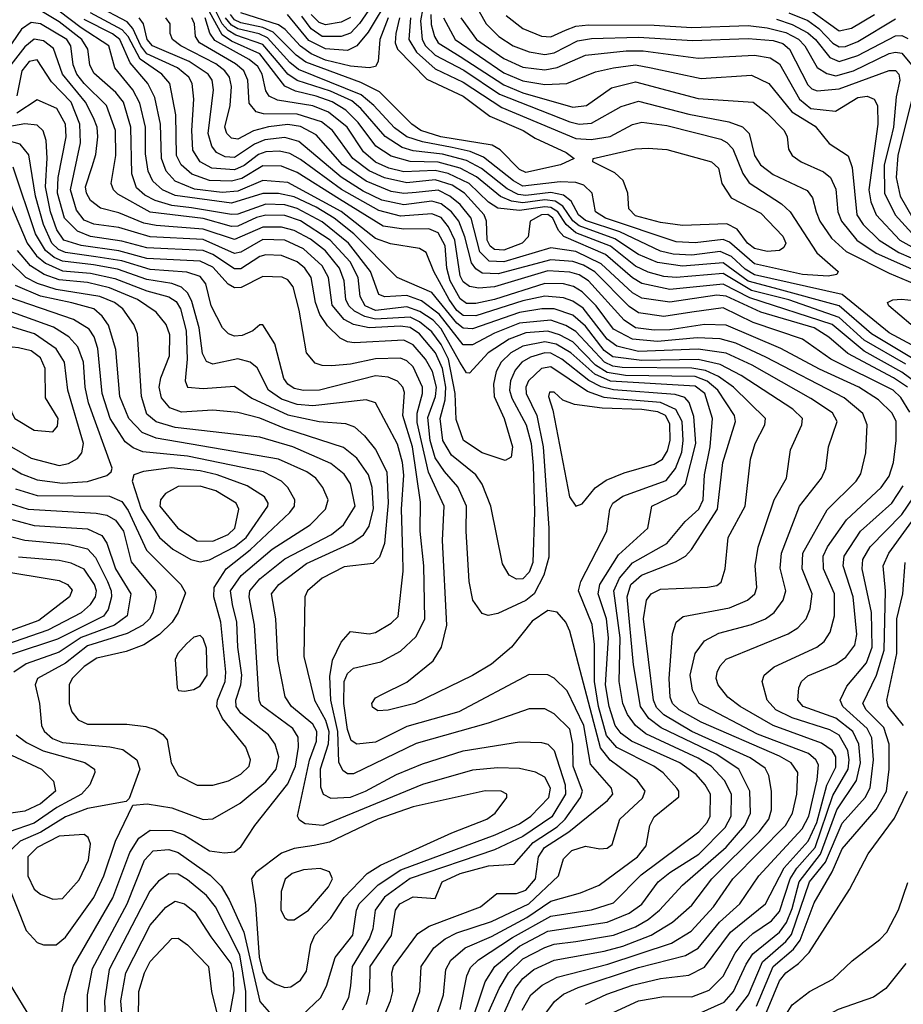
# Model space of a CAD drawing. Extents: x 997026 to 1115308, y 536381 to 619039.
# Tile 114 of 256: x 1016629 to 1019450, y 565644 to 568789. Entities that reach past the tile are written whole.
import ezdxf

# ---------------------------------------------------------------- set-up
doc = ezdxf.new("R2010")
doc.units = 0

msp = doc.modelspace()

# ---------------------------------------------------------------- linework, layer by layer
at = {"layer": '0CON20XD'}
for points in [[(1018507.1, 565772.9), (1018710, 565840), (1018772.5, 565877.5), (1018843.8, 565955), (1018905.9, 566045), (1019074.2, 566215), (1019095.8, 566255), (1019110.4, 566315), (1019112.9, 566385), (1019091.6, 566415), (1019055, 566436.2), (1018805, 566545.6), (1018734.9, 566584.9), (1018713, 566605), (1018706.2, 566625), (1018702, 566685), (1018713, 566827), (1018725, 566864.4), (1018747.7, 566882.3), (1018895, 566910.2), (1018953.1, 566935), (1018975.8, 566955), (1018982.7, 566975), (1018977.2, 567045), (1018986.2, 567103.8), (1019038, 567255), (1019076.9, 567325), (1019090.3, 567415), (1019125.9, 567495), (1019128.1, 567515), (1019097.6, 567545), (1018932.5, 567652.5), (1018865, 567687.3), (1018795, 567703.3), (1018615, 567699.9), (1018522.4, 567712.4), (1018495, 567732.3), (1018435, 567809.9), (1018395, 567844.7), (1018335.2, 567865.2), (1018295.7, 567865.7), (1018225, 567853.1), (1018075, 567801.5), (1018045, 567803.3), (1018025, 567819.9), (1017945, 567917.4), (1017833.7, 567965), (1017695.4, 568105), (1017632.5, 568155), (1017575, 568190.2), (1017505, 568223.2), (1017455, 568234), (1017405, 568234), (1017305, 568202.6), (1017125, 568226.7), (1017084.4, 568245), (1017053.4, 568273.4), (1017039, 568305), (1017030.1, 568359.9), (1017030.8, 568445), (1017012.6, 568522.6), (1016989.9, 568565), (1016932.6, 568635), (1016913.3, 568705), (1016825, 568763.1), (1016685, 568870.4)], [(1017810.9, 568865), (1017741.1, 568748.9), (1017705, 568705.2), (1017675, 568690.1), (1017605, 568695.1), (1017552.4, 568722.4), (1017484.1, 568805)], [(1017788, 568885), (1017714, 568776), (1017685, 568745.1), (1017655, 568734.7), (1017595, 568735.1), (1017559.7, 568759.7), (1017529.9, 568799.9)], [(1018158.5, 565578.5), (1018210.5, 565695), (1018235, 565726.7), (1018270, 565755), (1018335.3, 565784.7), (1018495, 565813.6), (1018555, 565830.4), (1018645.3, 565865), (1018713.4, 565906.6), (1018775, 565960.4), (1018838.3, 566045), (1018989.7, 566195), (1019020.8, 566235), (1019028.8, 566265), (1019029.1, 566325), (1019020.9, 566375), (1019008.5, 566398.5), (1018960.9, 566430.9), (1018775.2, 566515), (1018685, 566569), (1018662, 566592), (1018652.7, 566615), (1018620.2, 566875), (1018630, 566935), (1018644.5, 566955), (1018675, 566970.4), (1018825, 566976.1), (1018855, 566981.8), (1018868.1, 566991.9), (1018881.3, 567035), (1018890.5, 567135), (1018944.8, 567235), (1018962.7, 567385), (1018976.9, 567435), (1019007.8, 567495), (1019010.3, 567515), (1018907.4, 567615), (1018859.6, 567649.6), (1018818.6, 567668.6), (1018775, 567676.1), (1018552.3, 567677.7), (1018522.2, 567682.2), (1018495.6, 567695), (1018405, 567792.8), (1018372.4, 567812.4), (1018325, 567828.9), (1018225, 567819.1), (1018145, 567787.9), (1018075, 567750.3), (1018045, 567750.6), (1017968.2, 567848.2), (1017911.2, 567891.2), (1017865, 567908.3), (1017795, 567903.7), (1017775, 567910.8), (1017748.5, 567985), (1017678.8, 568075), (1017595, 568142.7), (1017515, 568186.1), (1017475, 568197.5), (1017415, 568199.6), (1017325, 568168.1), (1017305, 568166.6), (1017177.5, 568187.5), (1017115, 568195.4), (1017061.6, 568211.6), (1017027.8, 568227.8), (1017001.8, 568251.8), (1016986.9, 568296.9), (1016983.9, 568445), (1016960, 568525), (1016936.1, 568556.1), (1016865, 568618.3), (1016852.7, 568645), (1016845.8, 568695), (1016827.1, 568725), (1016755, 568781.5), (1016675, 568830.2)], [(1018496.5, 565605), (1018605, 565655.2), (1018685, 565669.7), (1018775, 565668.5), (1018830.7, 565689.3), (1018875, 565734.2), (1018912.9, 565807.1), (1018938.4, 565841.6), (1018969.5, 565870.5), (1019029.4, 565910.6), (1019055, 565940.2), (1019089, 566045), (1019110.6, 566079.4), (1019168.8, 566145), (1019225, 566310.7), (1019273.8, 566395), (1019277.5, 566425), (1019272.9, 566455), (1019245, 566504.2), (1019215, 566521), (1019095, 566558.8), (1019042.9, 566585), (1019015.7, 566615), (1018999.1, 566675), (1019006, 566695), (1019037.7, 566722.3), (1019173.6, 566785), (1019197.5, 566802.5), (1019217, 566833), (1019230.7, 566885), (1019230.2, 566955), (1019195.2, 567035), (1019194.5, 567075), (1019208, 567105), (1019268.6, 567191.4), (1019379.1, 567295), (1019405, 567330.8), (1019418.6, 567375), (1019427.7, 567445), (1019426.8, 567505), (1019415, 567531.9), (1019371.2, 567575), (1019308.2, 567615), (1019182.2, 567672.2), (1019059.1, 567739.1), (1018885, 567812.6), (1018815, 567814.9), (1018705, 567798.3), (1018655, 567796.8), (1018595, 567804.7), (1018559.3, 567829.3), (1018445, 567954.6), (1018415, 567973.4), (1018385, 567982.6), (1018315, 567986.2), (1018145, 567935.5), (1018095, 567930.8), (1018065, 567936.7), (1018045, 567951.7), (1018035, 567970.3), (1018018.2, 568085), (1017997.4, 568127.4), (1017975, 568156.6), (1017945, 568168.9), (1017845, 568161.4), (1017775, 568179.3), (1017656.4, 568246.4), (1017525, 568342.6), (1017491.2, 568361.2), (1017458.3, 568368.3), (1017415, 568367.1), (1017391.5, 568358.5), (1017345, 568323.1), (1017315, 568308.9), (1017242.5, 568315), (1017205.1, 568335.1), (1017181.6, 568371.6), (1017177.9, 568435), (1017185.2, 568535), (1017179.3, 568585), (1017168.8, 568605), (1017132.9, 568635), (1017035, 568680), (1017015.4, 568705), (1016990.5, 568760.5), (1016971.4, 568781.4), (1016875, 568833.3)], [(1019595, 567686.2), (1019405, 567788.5), (1019255, 567911.5), (1018975, 567973.4), (1018945, 567991.6), (1018902, 568032), (1018865, 568048.4), (1018775, 568036.9), (1018715, 568039.9), (1018675, 568049.4), (1018545, 568110.9), (1018435, 568147.1), (1018413.4, 568165), (1018389.5, 568209.5), (1018365, 568228), (1018325, 568236.9), (1018245, 568227.3), (1018220.8, 568230.8), (1018185, 568248.4), (1018103.3, 568313.3), (1018055, 568338.7), (1017978.7, 568358.7), (1017885, 568369.8), (1017850.3, 568380.3), (1017795.4, 568415.4), (1017717.6, 568505), (1017689, 568529), (1017620.7, 568560.7), (1017514.7, 568594.7), (1017485, 568614.9), (1017460.1, 568645), (1017405, 568709.8), (1017319.3, 568739.3), (1017294.3, 568754.3), (1017275.7, 568775.7), (1017248.2, 568828.2)], [(1017915.5, 568825), (1017908, 568785), (1017913.6, 568725), (1017924.8, 568704.8), (1017955, 568675.1), (1018047, 568627), (1018161, 568551), (1018385, 568462.3), (1018415.1, 568454.9), (1018455, 568458.1), (1018549, 568511), (1018605, 568528.4), (1018765, 568487.3), (1018892.8, 568462.8), (1018936.7, 568446.7), (1018958.2, 568425), (1018974.8, 568355), (1018994.3, 568325), (1019035, 568294.1), (1019143.1, 568243.1), (1019159.7, 568219.7), (1019171.5, 568175), (1019183.4, 568145), (1019221.2, 568091.2), (1019268.1, 568048.1), (1019405, 567978.7), (1019485.6, 567945.6)], [(1018435.8, 565644.2), (1018503.3, 565676.7), (1018585, 565704.9), (1018675, 565727.1), (1018765, 565737), (1018815, 565762.6), (1018898.8, 565875), (1019010, 565965), (1019069.8, 566080.2), (1019146.7, 566165), (1019173.7, 566225), (1019206.3, 566343.7), (1019235, 566401.1), (1019234.7, 566434.7), (1019223.1, 566455), (1019188.6, 566478.6), (1019034.9, 566534.9), (1018929.3, 566595), (1018890, 566625), (1018858.8, 566665), (1018853, 566685), (1018855.7, 566705), (1018865, 566725.4), (1018885, 566746.5), (1019082.2, 566827.8), (1019113, 566847), (1019139.5, 566875), (1019152.3, 566907.7), (1019159, 566955), (1019127.2, 567035), (1019129.8, 567085), (1019206.6, 567223.5), (1019299.2, 567315), (1019315, 567337.8), (1019330.8, 567405), (1019334.8, 567495), (1019320.9, 567530.9), (1019261.4, 567581.4), (1019011.3, 567711.3), (1018915.2, 567755.2), (1018865, 567769.9), (1018792.4, 567772.4), (1018665, 567760.6), (1018585, 567768.1), (1018525, 567800.6), (1018469.8, 567875), (1018425, 567920), (1018396.6, 567936.6), (1018365.1, 567945.1), (1018305, 567946.5), (1018145, 567895.5), (1018085, 567882.1), (1018055, 567882.7), (1018035, 567896.7), (1018003.5, 567955), (1017993, 567995), (1017986.8, 568066.8), (1017965, 568108.4), (1017935, 568121), (1017855, 568119.2), (1017789.5, 568129.5), (1017649.7, 568215), (1017515, 568300.5), (1017465, 568321.1), (1017405, 568321.5), (1017338.1, 568281.9), (1017305, 568272.7), (1017235, 568274.7), (1017178.4, 568295), (1017144.7, 568324.7), (1017129.3, 568355), (1017127.3, 568485), (1017108.1, 568585), (1017082.4, 568615), (1017013, 568663), (1016974.9, 568734.9), (1016956, 568756), (1016855, 568810.9)], [(1018775, 567854.9), (1018685, 567841.3), (1018605, 567852), (1018575, 567873.1), (1018465, 567983.2), (1018429.4, 568005), (1018395, 568016.8), (1018325, 568022.2), (1018156.7, 567976.7), (1018105, 567979.6), (1018085, 567992.6), (1018071.7, 568011.7), (1018050.6, 568095), (1018030.7, 568145), (1018007.6, 568175), (1017975, 568200.7), (1017945, 568208.8), (1017855, 568197.6), (1017785, 568212.7), (1017725, 568241.5), (1017655, 568285.9), (1017520.1, 568400.1), (1017475, 568412.2), (1017411.5, 568405), (1017378.4, 568391.6), (1017315, 568348.3), (1017285, 568351.2), (1017257.3, 568365), (1017242.7, 568385), (1017230.8, 568425), (1017247.5, 568565), (1017243, 568595), (1017230.2, 568615), (1017170, 568655), (1017053, 568705), (1017036, 568725), (1017024.6, 568775), (1017010.7, 568795)], [(1019463.2, 567615), (1019418.6, 567645), (1019272.7, 567722.7), (1019212.4, 567775), (1019165, 567804.7), (1018995, 567854.7), (1018885, 567906.1), (1018855, 567908.9), (1018705, 567887), (1018615, 567899.2), (1018585, 567916.6), (1018485, 568009.3), (1018405, 568048), (1018325, 568060.2), (1018175, 568015.1), (1018127.4, 568017.4), (1018097.8, 568047.8), (1018070, 568155), (1018035, 568198.7), (1018002.3, 568225), (1017965, 568244.2), (1017895, 568236.5), (1017855, 568233.8), (1017815, 568240.2), (1017735, 568273.4), (1017659.6, 568325), (1017575, 568421.3), (1017525, 568447.5), (1017485, 568453.9), (1017423.2, 568446.8), (1017375.8, 568434.2), (1017325, 568407.4), (1017305, 568409.8), (1017290, 568425), (1017283.9, 568445), (1017301, 568515), (1017305.4, 568575), (1017299, 568605), (1017283.9, 568625), (1017255, 568647.2), (1017143.6, 568705), (1017117, 568725), (1017109.3, 568745), (1017109.3, 568775), (1017095.7, 568795)], [(1019515, 567612.4), (1019445, 567663.4), (1019325, 567730.6), (1019223.3, 567815), (1018960.1, 567900.1), (1018875, 567943.9), (1018705, 567927.5), (1018615, 567945.8), (1018585, 567964.7), (1018498.8, 568038.8), (1018366.4, 568096.4), (1018349.2, 568115), (1018330.6, 568155), (1018315, 568166), (1018294.7, 568165), (1018258.4, 568145), (1018252.6, 568095), (1018232.8, 568075), (1018175, 568052.3), (1018145, 568054.6), (1018131.3, 568065), (1018120.9, 568085), (1018119.1, 568145), (1018111.4, 568165), (1018049.5, 568235), (1018009.7, 568259.7), (1017955, 568277.5), (1017865, 568267.8), (1017793.1, 568283.1), (1017745, 568305.7), (1017692.3, 568345), (1017627.4, 568435), (1017592.3, 568462.3), (1017515, 568486.7), (1017407.6, 568487.6), (1017383.9, 568493.9), (1017361.6, 568521.6), (1017357.5, 568595), (1017344.6, 568625), (1017318.1, 568648.1), (1017202.8, 568715), (1017189.7, 568735), (1017187.4, 568775), (1017178.4, 568795)], [(1018373.5, 568135), (1018347.2, 568175), (1018325, 568189.2), (1018305, 568191.4), (1018225, 568179.3), (1018155, 568187.2), (1018126.1, 568206.1), (1018064.1, 568265), (1017997, 568297), (1017955, 568306.8), (1017855, 568303.3), (1017807.5, 568315), (1017765, 568334.1), (1017726.9, 568366.9), (1017674.3, 568445), (1017615, 568493.1), (1017565, 568513.2), (1017452.1, 568532.1), (1017425, 568544.2), (1017415, 568561.9), (1017403.2, 568615), (1017389.1, 568639.1), (1017361.5, 568661.5), (1017252.2, 568722.2), (1017236, 568746), (1017220.7, 568795)], [(1019571.6, 567651.6), (1019348.6, 567785), (1019245, 567874.4), (1019038.7, 567931.3), (1018955, 567954), (1018875, 568012.7), (1018745, 568001.5), (1018665, 568013.1), (1018605, 568038.9), (1018529.2, 568089.2), (1018415, 568130.4), (1018395, 568146.2), (1018362.8, 568192.8), (1018338.6, 568208.6), (1018305, 568213.1), (1018235, 568203.9), (1018199.2, 568209.2), (1018163.7, 568223.7), (1018086.8, 568286.8), (1018034.7, 568314.7), (1017965, 568333.8), (1017875, 568335.8), (1017815, 568352.3), (1017766.1, 568385), (1017709.8, 568459.8), (1017669.8, 568499.8), (1017626.4, 568526.4), (1017575, 568544.6), (1017509.9, 568559.9), (1017475, 568576.2), (1017395, 568679.9), (1017305, 568720.4), (1017275, 568740.8), (1017235, 568814)], [(1017876.7, 568795), (1017871.8, 568725), (1017895.4, 568685), (1017955, 568631.8), (1018045, 568588.8), (1018168.3, 568508.3), (1018405, 568409.2), (1018453.6, 568406.4), (1018514.2, 568415.8), (1018585.9, 568454.1), (1018615, 568461.2), (1018695, 568450.3), (1018867, 568407), (1018886.7, 568396.7), (1018905.8, 568375.8), (1018937.7, 568297.7), (1018958.1, 568268.1), (1019061, 568201), (1019088.7, 568175), (1019174, 568044), (1019241.9, 567985), (1019237.5, 567975), (1019210.2, 567969.8), (1019128.6, 567975), (1018975, 568009.1), (1018895, 568077.7), (1018875, 568087), (1018785, 568075.8), (1018725, 568079.5), (1018499.5, 568155), (1018466.8, 568175), (1018456.3, 568235), (1018430.5, 568260.5), (1018405, 568268.5), (1018355, 568270.9), (1018235, 568257.5), (1018205, 568274), (1018110, 568350), (1018067.5, 568367.5), (1018009.6, 568380.4), (1017915, 568398.1), (1017864.9, 568414.9), (1017825, 568442.9), (1017760, 568515), (1017718.7, 568548.7), (1017519.2, 568629.2), (1017491.6, 568651.6), (1017420.3, 568730.3), (1017393.2, 568743.2), (1017325, 568759.5), (1017305, 568771.2), (1017285.8, 568795)], [(1017842, 568795), (1017830, 568745), (1017827.9, 568715), (1017835.4, 568695), (1017929.2, 568599.2), (1018045, 568544.9), (1018130.1, 568480.1), (1018236.6, 568435), (1018275, 568410.2), (1018373.6, 568365), (1018398.8, 568345), (1018355.8, 568325), (1018245, 568301), (1018225, 568310.5), (1018163.1, 568373.1), (1018137.8, 568387.8), (1017973.2, 568415), (1017909.8, 568435), (1017880.8, 568455), (1017777.8, 568557.8), (1017718.1, 568588.1), (1017542.6, 568652.6), (1017511, 568675), (1017438.4, 568748.4), (1017405, 568763.6), (1017335, 568778.4), (1017315, 568788.6), (1017302.2, 568805)], [(1017805.1, 568795), (1017778.9, 568725), (1017773.8, 568655), (1017765, 568639.1), (1017744.7, 568635.3), (1017685, 568640), (1017605, 568659.9), (1017559.5, 568679.5), (1017525, 568704.1), (1017476.9, 568756.9), (1017455, 568772.4), (1017335, 568810.6)], [(1017685, 568795.8), (1017655, 568780.3), (1017605, 568771.8), (1017585, 568779.9), (1017559.8, 568805)], [(1017941.1, 568805), (1017943, 568773), (1017952.8, 568735), (1017965.2, 568715), (1018035, 568670.9), (1018175, 568580.1), (1018235, 568555.6), (1018395, 568508.8), (1018438.7, 568515), (1018518.7, 568571.3), (1018595, 568590.3), (1018795, 568537.3), (1018970.5, 568525), (1019015, 568490.2), (1019069.3, 568435), (1019079.2, 568415), (1019083.8, 568375), (1019095.5, 568355), (1019124.5, 568335), (1019195, 568303.3), (1019217.6, 568285), (1019235, 568247.1), (1019241.1, 568175), (1019252.3, 568145), (1019302.2, 568085), (1019363.2, 568043.2), (1019505, 567979.8)], [(1017981.5, 568795), (1018018.7, 568725), (1018175, 568618.5), (1018235, 568593.9), (1018305, 568581.2), (1018375.5, 568584.5), (1018467.5, 568622.5), (1018525, 568634.9), (1018595, 568644.1), (1018645, 568635.4), (1018805, 568600.6), (1018965, 568611.3), (1019021.2, 568585), (1019094.4, 568494.4), (1019169, 568449), (1019212.9, 568392.9), (1019274.2, 568354.2), (1019286.8, 568316.8), (1019301.5, 568165), (1019321.9, 568135), (1019373.4, 568085), (1019435.5, 568045), (1019515, 568011)], [(1018037.6, 568795), (1018087.8, 568725), (1018175, 568664.9), (1018235, 568637.4), (1018305, 568629), (1018345, 568636.4), (1018435, 568674.9), (1018565, 568689), (1018619.2, 568689.2), (1018795, 568665.5), (1018974.5, 568675.5), (1019025, 568667.2), (1019055, 568647.4), (1019118.3, 568535), (1019155, 568505.1), (1019233.6, 568496.4), (1019305, 568540.6), (1019335, 568544.8), (1019356.8, 568535), (1019367.5, 568515), (1019369.2, 568455), (1019340, 568245), (1019346.8, 568206.8), (1019363.2, 568165), (1019439.5, 568085), (1019513.4, 568043.4)], [(1018095.8, 568815), (1018118.3, 568775), (1018158.4, 568735), (1018204.1, 568705), (1018255, 568685.7), (1018305, 568677.9), (1018335, 568682.4), (1018409.3, 568720.7), (1018455, 568728.9), (1018605, 568732.9), (1018777.3, 568722.7), (1018955, 568728.7), (1019035, 568722.5), (1019065, 568712.2), (1019086.7, 568695), (1019145, 568581.1), (1019157.7, 568567.7), (1019175, 568561.2), (1019245, 568567.9), (1019405, 568626.7), (1019425, 568626.6), (1019435.9, 568615), (1019438.8, 568595), (1019427.3, 568542.7), (1019419.2, 568445), (1019408.9, 568405), (1019389.5, 568325), (1019390.5, 568235), (1019423.8, 568165), (1019487.9, 568095)], [(1018182.4, 568802.4), (1018235, 568760.4), (1018295, 568735.6), (1018325, 568734.2), (1018371.2, 568755), (1018405, 568767.6), (1018445, 568771.9), (1018655, 568771), (1018775, 568764.1), (1018955, 568769.6), (1019015, 568762.6), (1019075, 568747.4), (1019115, 568726.4), (1019135.9, 568705), (1019175.5, 568635.5), (1019206.3, 568616.3), (1019235, 568609.7), (1019290.7, 568625), (1019405, 568680.2), (1019425, 568685.4), (1019445, 568681.7), (1019475.8, 568645)], [(1019085, 568810.2), (1019145, 568786.6), (1019180.6, 568760.6), (1019225, 568713.6), (1019245, 568702), (1019265, 568703.3), (1019305, 568718.8), (1019425, 568791.2)], [(1019151.1, 568821.1), (1019245, 568752.8), (1019285, 568761.2), (1019357.6, 568805)], [(1016905.5, 568515), (1016834.1, 568585), (1016811.5, 568615), (1016799.6, 568645), (1016792.3, 568705), (1016779.8, 568725), (1016695, 568775.1), (1016665, 568779.6), (1016635, 568758.8), (1016575, 568671.5)], [(1017812.5, 568072.5), (1017765, 568090), (1017655, 568176.5), (1017485, 568268.7), (1017405, 568275.3), (1017325, 568241.2), (1017275, 568237.1), (1017186.9, 568246.9), (1017125, 568272.7), (1017096.3, 568305), (1017081.1, 568345), (1017078.1, 568455), (1017060.5, 568540.5), (1017038.2, 568585), (1016981.3, 568651.3), (1016948.6, 568725), (1016925, 568743.6), (1016835, 568789.7)], [(1019045, 568789.8), (1019095, 568773.2), (1019145, 568746.9), (1019170, 568725), (1019215, 568667.8), (1019245, 568654.7), (1019305, 568673.8), (1019425, 568737.2), (1019445, 568737.9), (1019465, 568728.3)], [(1018062.1, 565557.9), (1018114.5, 565715.5), (1018146.2, 565765), (1018225, 565830.3), (1018315, 565877.6), (1018505, 565906.1), (1018574.5, 565935.5), (1018615, 565964.4), (1018667.1, 566035), (1018704.3, 566065), (1018796.7, 566123.3), (1018881.1, 566208.9), (1018900.6, 566245), (1018901, 566315), (1018879.3, 566359.3), (1018836.7, 566405), (1018795, 566430.5), (1018628, 566508), (1018594.7, 566534.7), (1018569.9, 566569.9), (1018554.9, 566605), (1018542.8, 566675), (1018545.6, 566815), (1018526.2, 566965), (1018544.1, 567005), (1018585, 567054.5), (1018695, 567116), (1018753.6, 567186.4), (1018797, 567225), (1018810.9, 567255), (1018815.5, 567335.5), (1018833.4, 567425), (1018841, 567515), (1018816.9, 567595), (1018785, 567618.6), (1018515, 567633.8), (1018465, 567656.1), (1018388.3, 567725), (1018342.1, 567752.1), (1018305, 567759.4), (1018235, 567745.9), (1018197, 567725), (1018165.8, 567695), (1018150.2, 567665), (1018142.1, 567625), (1018144.2, 567585), (1018175.9, 567515), (1018202.7, 567425), (1018198.5, 567391.5), (1018179.1, 567380.9), (1018105, 567405.2), (1018045.3, 567445), (1018022.2, 567512.2), (1018019.1, 567595), (1017998, 567705), (1017975, 567751.6), (1017945, 567792.1), (1017905, 567824.1), (1017875, 567838.3), (1017765, 567832.1), (1017730.4, 567840.4), (1017697.5, 567857.5), (1017679.6, 567875), (1017670.2, 567895), (1017664.4, 567955), (1017649.9, 567995), (1017605, 568050.9), (1017557.7, 568087.7), (1017505, 568115.7), (1017465, 568126.3), (1017405, 568125.8), (1017315, 568087.2), (1017215, 568120.2), (1017065, 568130.9), (1017025, 568138.9), (1016945, 568171.7), (1016886.3, 568186.3), (1016855, 568210.8), (1016841.8, 568235), (1016839.4, 568255), (1016859.7, 568320.3), (1016872.2, 568357.8), (1016878.3, 568415), (1016876, 568445), (1016864.7, 568475.3), (1016838.4, 568525), (1016765.1, 568615), (1016736.3, 568696.3), (1016705, 568721.3), (1016675, 568726.5), (1016645, 568702.4), (1016593.4, 568635)], [(1018035, 565627.8), (1018056.6, 565735), (1018068.6, 565761.4), (1018094, 565786), (1018201.9, 565858.1), (1018325, 565925.6), (1018455, 565945.7), (1018525, 565967.9), (1018612.7, 566057.3), (1018797.1, 566195), (1018824, 566225), (1018833.7, 566245), (1018834.1, 566315), (1018817.9, 566345), (1018788.5, 566378.5), (1018736.2, 566415), (1018582, 566485), (1018549.4, 566509.4), (1018530.5, 566535), (1018510.4, 566595), (1018499.6, 566665), (1018509.3, 566815), (1018502, 566875), (1018475.9, 566955), (1018481.2, 566985), (1018540.6, 567079.4), (1018634.7, 567165), (1018647.5, 567235), (1018726.9, 567273.1), (1018754.4, 567305.6), (1018787.9, 567435), (1018781.2, 567521.2), (1018766.5, 567566.5), (1018752.5, 567582.5), (1018721.6, 567591.6), (1018525, 567606.1), (1018485.9, 567615.9), (1018446.3, 567636.3), (1018359.3, 567705), (1018325, 567723.6), (1018305, 567724.5), (1018259.3, 567710.7), (1018232.2, 567695), (1018210.3, 567669.7), (1018195.6, 567635), (1018192.3, 567605), (1018199.7, 567579.7), (1018246.2, 567495), (1018261.9, 567435), (1018268.7, 567365), (1018272.5, 567217.5), (1018266.7, 567055), (1018255, 567024.7), (1018235, 567003.4), (1018215, 567001.6), (1018191.1, 567015), (1018170.8, 567050.8), (1018133, 567235), (1018105.7, 567305), (1018084.8, 567335), (1018007.7, 567397.7), (1017979.3, 567445), (1017971.2, 567515), (1017987.2, 567575), (1017989.5, 567615), (1017978.8, 567675), (1017956.6, 567725), (1017905.1, 567785), (1017875, 567805.3), (1017845, 567809.6), (1017744.2, 567804.2), (1017694.9, 567814.9), (1017665, 567831.5), (1017626.9, 567876.9), (1017614.9, 567965), (1017595, 568002.1), (1017535, 568056.4), (1017475, 568084.4), (1017405, 568086.8), (1017335, 568045.9), (1017315, 568042), (1017215, 568087.1), (1017045, 568094.9), (1016945.1, 568125.1), (1016865, 568135.8), (1016835, 568148.5), (1016810.3, 568180.3), (1016790.8, 568245), (1016822.7, 568395), (1016821.2, 568455), (1016793.5, 568525), (1016730.6, 568590.6), (1016685, 568660.6), (1016659.5, 568655), (1016635.1, 568625), (1016619.9, 568545)], [(1017958.9, 565605), (1017982.3, 565675), (1017989.4, 565755), (1018005.6, 565785), (1018051.4, 565825), (1018135, 565861.2), (1018248.4, 565921.6), (1018325, 565973.6), (1018419.8, 566000.2), (1018479.2, 566025), (1018601.9, 566115), (1018629.2, 566150.8), (1018641, 566215), (1018655, 566243.3), (1018733.1, 566306.9), (1018733.4, 566325), (1018727.2, 566335), (1018683.3, 566383.3), (1018653.1, 566405), (1018535, 566464.4), (1018502.8, 566502.8), (1018476.4, 566595), (1018463.9, 566675), (1018463.6, 566793.6), (1018456.8, 566856.8), (1018413.1, 566965), (1018420.4, 566995), (1018503.1, 567155), (1018512.9, 567225), (1018523.1, 567245), (1018555, 567266.6), (1018692.5, 567317.5), (1018723, 567355), (1018742.7, 567407.3), (1018747.6, 567445), (1018743.6, 567505), (1018724.1, 567544.1), (1018675, 567566.3), (1018545, 567576.4), (1018495, 567581.7), (1018441.3, 567601.3), (1018325, 567679.9), (1018295, 567674.2), (1018253.3, 567635), (1018244.5, 567615), (1018245.5, 567595), (1018279.8, 567525), (1018299.8, 567425), (1018318.7, 567165), (1018317.9, 567072.1), (1018302.6, 567015), (1018271.2, 566955), (1018245, 566933.3), (1018155, 566892.2), (1018125, 566885.5), (1018105, 566892.5), (1018076.1, 566935), (1018064.2, 566995), (1018054.4, 567155), (1018055.9, 567235), (1018027.3, 567297.3), (1017985.5, 567345.5), (1017955, 567389.3), (1017939.3, 567445), (1017931.9, 567518.1), (1017956, 567585), (1017959.5, 567615), (1017947.2, 567665), (1017924.1, 567705), (1017885, 567750.4), (1017855, 567765.7), (1017696.5, 567756.5), (1017675, 567759.6), (1017652.1, 567772.1), (1017611.4, 567811.4), (1017586.9, 567846.9), (1017572.8, 567885), (1017559.7, 567965), (1017538.8, 567995), (1017515, 568015.4), (1017465, 568035.4), (1017415, 568038.1), (1017395, 568032), (1017335, 567993.5), (1017315, 567992.5), (1017245, 568039.3), (1017215, 568051.5), (1017035, 568059.7), (1016955, 568081.8), (1016855, 568096.3), (1016813.2, 568113.2), (1016771.3, 568155), (1016749.5, 568235), (1016751.4, 568285), (1016777.1, 568415), (1016774.9, 568455), (1016746.9, 568505), (1016685, 568532.8), (1016620, 568490)], [(1018118.1, 565601.9), (1018159.5, 565695), (1018190, 565745), (1018235, 565789), (1018305, 565825.6), (1018335, 565836.1), (1018405, 565845.3), (1018525.1, 565864.9), (1018595, 565892.1), (1018635.6, 565915), (1018671.7, 565945), (1018745.2, 566025), (1018885, 566146.1), (1018944.3, 566215), (1018962.7, 566255), (1018960.3, 566325), (1018925.2, 566395), (1018852.7, 566442.7), (1018676.8, 566526.8), (1018637.5, 566557.5), (1018611.1, 566595), (1018588.2, 566728.2), (1018568, 566945), (1018580.6, 566985), (1018614.1, 567015), (1018722.9, 567057.1), (1018754.2, 567075.8), (1018773.5, 567096.5), (1018856.9, 567225), (1018874.1, 567374.1), (1018914.4, 567505), (1018911.6, 567525), (1018857.6, 567605), (1018824.2, 567634.2), (1018785, 567648.8), (1018562.8, 567652.8), (1018505, 567661.9), (1018467.7, 567685), (1018395, 567759.7), (1018352.7, 567782.7), (1018315, 567793.5), (1018245, 567788.1), (1018192, 567768), (1018124.8, 567725), (1018065, 567660), (1018055, 567660.5), (1018033.9, 567695), (1017975, 567801.4), (1017948.6, 567828.6), (1017906.8, 567856.8), (1017865, 567871.6), (1017765, 567860.2), (1017732.2, 567875), (1017715.8, 567905), (1017709.1, 567965), (1017683.5, 568015), (1017619.7, 568085), (1017525, 568146.1), (1017475, 568163.3), (1017415, 568164.5), (1017385, 568157.1), (1017325, 568129.2), (1017305, 568128.6), (1017215, 568153.3), (1017045, 568174.2), (1016941.9, 568231.9), (1016928.2, 568245), (1016920.7, 568265), (1016936, 568355), (1016935.1, 568435), (1016905.5, 568515)], [(1019477.5, 568535), (1019432.1, 568355), (1019427.5, 568285), (1019440.2, 568225), (1019480.6, 568155)], [(1017881, 565615), (1017906.5, 565685), (1017910.9, 565765), (1017951.6, 565825), (1017987.1, 565852.9), (1018025, 565872.6), (1018135, 565909.1), (1018253.9, 565965), (1018348.8, 566055), (1018365, 566109.2), (1018391.8, 566135), (1018435, 566149.4), (1018480.7, 566140.7), (1018505, 566142.9), (1018520.5, 566155), (1018544.7, 566235), (1018617.7, 566302.3), (1018626.2, 566325), (1018600.1, 566360.1), (1018514.2, 566424.2), (1018482.8, 566462.8), (1018385, 566836), (1018372.9, 566865), (1018345, 566896.1), (1018315, 566902.2), (1018265, 566867.5), (1018198.7, 566785), (1018135, 566730), (1018075, 566694.6), (1017890, 566605), (1017805, 566583.2), (1017771.9, 566581.9), (1017755, 566593.1), (1017752.9, 566605), (1017765, 566622.5), (1017785, 566633.6), (1017865, 566672.5), (1017948.8, 566741.2), (1017975.3, 566784.7), (1017992.5, 566855), (1017978.4, 567125), (1017983.8, 567235), (1017934.1, 567344.1), (1017897.8, 567502.2), (1017897.4, 567532.6), (1017915.1, 567595), (1017914.9, 567615), (1017885, 567679.8), (1017865, 567699), (1017845, 567707.6), (1017765, 567706), (1017685, 567688.8), (1017625, 567683.7), (1017594.4, 567684.4), (1017572.2, 567692.2), (1017544.6, 567725), (1017521.2, 567861.2), (1017501.6, 567935), (1017485, 567958.1), (1017466.9, 567966.9), (1017405, 567968.1), (1017336.3, 567933.7), (1017315, 567932.1), (1017294.1, 567944.1), (1017245, 567998.2), (1017205, 568017.7), (1017035, 568025.9), (1016945, 568050.6), (1016825, 568067.1), (1016770.2, 568085), (1016747.2, 568117.2), (1016726.9, 568175), (1016711.3, 568255), (1016716.4, 568346.4), (1016712.8, 568402.8), (1016703.9, 568433.9), (1016685, 568451.7), (1016645.7, 568455.7), (1016565, 568442.3)], [(1017908.1, 567248.1), (1017883.2, 567425), (1017851.9, 567525), (1017857.6, 567597.6), (1017851.7, 567615), (1017835, 567633.8), (1017805, 567646.6), (1017765, 567651.1), (1017586, 567605), (1017535, 567604), (1017505, 567611.2), (1017485, 567624.3), (1017472.4, 567642.4), (1017443.2, 567753.2), (1017405, 567813.8), (1017395, 567813.8), (1017373.3, 567795), (1017339.5, 567780.5), (1017315, 567778.5), (1017295, 567785.3), (1017276, 567805), (1017240.2, 567875), (1017223.6, 567945), (1017205, 567968.9), (1017162.6, 567982.6), (1017045, 567991), (1016955, 568018.4), (1016871.6, 568031.6), (1016775, 568045.2), (1016752.2, 568055), (1016731.3, 568075), (1016704.7, 568134.7), (1016679.5, 568225), (1016657.6, 568357.6), (1016630.8, 568390.8), (1016585, 568403.6)], [(1019015, 568047.9), (1018975, 568058.1), (1018952.3, 568075), (1018919.9, 568119.9), (1018886.6, 568136.6), (1018745, 568130.9), (1018675, 568140.8), (1018595, 568161.8), (1018573.5, 568185), (1018570.6, 568235), (1018555.2, 568275.2), (1018529.3, 568299.3), (1018458.8, 568335), (1018460, 568345), (1018595, 568376.7), (1018635, 568378.1), (1018695, 568373.7), (1018837.5, 568335), (1018859.5, 568315), (1018870.9, 568265), (1018900, 568220), (1018995, 568170.9), (1019065, 568097.8), (1019074.7, 568075), (1019069, 568061), (1019055, 568051.4), (1019015, 568047.9)], [(1017736.3, 565643.7), (1017746.4, 565685), (1017748.2, 565765), (1017815.6, 565864.4), (1017828.9, 565945), (1017842.2, 565965), (1017885, 565987.7), (1017955, 565982), (1017977.3, 566035), (1018035, 566062), (1018126, 566086), (1018207.9, 566092.1), (1018268.7, 566161.3), (1018345, 566211.4), (1018370, 566235), (1018419.8, 566305), (1018426.2, 566325), (1018395.8, 566405), (1018395.4, 566475), (1018385, 566523.2), (1018335, 566571.6), (1018305, 566587.5), (1018255, 566588.1), (1018125, 566541.6), (1017895, 566477.6), (1017695, 566380.6), (1017675, 566380.4), (1017660.8, 566390.8), (1017647.9, 566417.9), (1017644.9, 566515), (1017622.2, 566615), (1017618.5, 566691.5), (1017627.2, 566742.8), (1017655, 566801.1), (1017685, 566834.3), (1017745, 566827.3), (1017765, 566831.2), (1017815, 566861.1), (1017837.6, 566882.4), (1017852.8, 567027.2), (1017852.3, 567085), (1017848, 567225), (1017855.4, 567334.6), (1017850.8, 567375), (1017835, 567433.1), (1017765, 567564.6), (1017735, 567574.2), (1017564.4, 567555.6), (1017515, 567560.1), (1017465, 567576.7), (1017423, 567605), (1017387.1, 567677.1), (1017364.8, 567694.8), (1017325, 567705.2), (1017245, 567689), (1017225, 567697.3), (1017212.2, 567722.2), (1017202.3, 567805), (1017178.4, 567888.4), (1017165.3, 567915.3), (1017145, 567934.8), (1017115, 567946.4), (1017035, 567958.9), (1016941.5, 567991.5), (1016864.5, 568005.5), (1016765, 568017), (1016738.9, 568028.9), (1016711.5, 568051.5), (1016679.1, 568105), (1016608.2, 568318.2)], [(1016573, 568263), (1016652.6, 568075), (1016682.5, 568035), (1016711, 568011), (1016765, 567986.9), (1016855, 567978.7), (1016932.1, 567962.1), (1017035, 567922.4), (1017105, 567903.9), (1017128.6, 567888.6), (1017142.4, 567865), (1017160.8, 567795), (1017163, 567705), (1017156.9, 567635), (1017164.2, 567615), (1017215, 567611), (1017315, 567618.3), (1017370.2, 567580.2), (1017485, 567526.6), (1017585, 567505.7), (1017669.4, 567499.4), (1017697.9, 567487.9), (1017730.1, 567460.1), (1017765, 567415.9), (1017800.9, 567345), (1017805.5, 567245.6), (1017794.1, 567115.9), (1017777.6, 567072.4), (1017757.5, 567052.5), (1017665, 567041.6), (1017595, 567005.2), (1017547.2, 566965), (1017538.8, 566945), (1017536.2, 566755), (1017569.8, 566615), (1017605, 566552.1), (1017616.1, 566515), (1017613.3, 566475), (1017588, 566395), (1017589, 566339), (1017597.3, 566315), (1017622.4, 566302.4), (1017685, 566306), (1017733.3, 566325), (1017831.5, 566378.5), (1017915, 566412.7), (1018045, 566453.5), (1018225, 566482.2), (1018295, 566480.5), (1018315.5, 566475.5), (1018335, 566454.6), (1018370.2, 566345), (1018372, 566315), (1018327.5, 566242.5), (1018235, 566180.6), (1018145, 566137.9), (1017875, 566045.8), (1017793.9, 565986.1), (1017763.6, 565945), (1017756.1, 565885), (1017746.1, 565855), (1017690.1, 565765), (1017685.5, 565704.5), (1017678.1, 565665), (1017658.3, 565625)], [(1019458.2, 567688.2), (1019325.6, 567765.6), (1019245, 567838.1), (1019085, 567893.9), (1018965, 567924.2), (1018875, 567978.4), (1018725, 567965.5), (1018685, 567968.3), (1018635, 567982.6), (1018595, 568002), (1018515.4, 568065), (1018405, 568108.4), (1018373.5, 568135)], [(1018302.1, 565607.9), (1018336.7, 565653.3), (1018365, 565676.3), (1018412.1, 565697.9), (1018605, 565761.8), (1018755, 565799.9), (1018795, 565823.4), (1018863.7, 565906.3), (1018928.4, 565965), (1018988.5, 566055), (1019127, 566205), (1019148.3, 566245), (1019175, 566361.1), (1019179, 566409), (1019170.7, 566425), (1019147.1, 566445), (1018985, 566506.6), (1018798.2, 566605), (1018777.2, 566647.2), (1018769.6, 566695), (1018785, 566764.4), (1018815.5, 566804.5), (1018860.8, 566829.2), (1018965, 566857), (1019009.6, 566875), (1019037.8, 566895), (1019066.8, 566935), (1019075.2, 566965), (1019057.1, 567037.1), (1019060.7, 567085), (1019118.4, 567235), (1019188.4, 567325), (1019202.7, 567355), (1019211.3, 567425), (1019238.8, 567505), (1019223.6, 567533.6), (1019155, 567579.4), (1018967, 567685), (1018885, 567723.2), (1018795, 567736), (1018605, 567729.4), (1018535, 567746), (1018505, 567768.5), (1018427.6, 567867.6), (1018395, 567889.8), (1018365, 567900.2), (1018305, 567905.7), (1018235, 567890.6), (1018085, 567842.6), (1018045, 567844.1), (1018025, 567859.9), (1018000.3, 567895), (1017950.9, 567985), (1017927.1, 568045), (1017905, 568057.5), (1017812.5, 568072.5)], [(1017530.2, 565609.8), (1017588.9, 565665), (1017608.1, 565701.9), (1017636.4, 565793.6), (1017692.1, 565865), (1017704, 565945), (1017712.2, 565965), (1017773.7, 566026.3), (1017846.1, 566073.9), (1018146.6, 566185), (1018225, 566220.5), (1018261.3, 566245), (1018318.2, 566305), (1018323.8, 566335), (1018305, 566370), (1018275.9, 566385.9), (1018225, 566397.6), (1018155, 566399.7), (1018075, 566391.8), (1017915, 566346.1), (1017596.9, 566215), (1017540.6, 566220.6), (1017522.1, 566232.1), (1017515.9, 566245), (1017553.8, 566423.8), (1017576.2, 566485), (1017577.6, 566515), (1017565, 566538.5), (1017496.8, 566595), (1017476.5, 566626.5), (1017452.6, 566745), (1017446.3, 566875), (1017432.6, 566955), (1017456.2, 566985), (1017545, 567051.8), (1017690.9, 567119.1), (1017726.7, 567143.3), (1017745, 567171.5), (1017758.1, 567228.1), (1017753.7, 567295), (1017742.1, 567335), (1017705, 567388), (1017662.4, 567422.4), (1017475, 567482.9), (1017395, 567516), (1017325, 567533.7), (1017245, 567541.2), (1017145, 567535.5), (1017108.6, 567548.6), (1017081.3, 567581.3), (1017074, 567615), (1017079.4, 567645), (1017107.6, 567715), (1017108.2, 567781.8), (1017096.8, 567815), (1017064.7, 567855), (1017005.2, 567895), (1016915, 567932.1), (1016845, 567949.2), (1016755, 567957.5), (1016706.5, 567975), (1016663.1, 568003.1), (1016622, 568051.9)], [(1016757.7, 565585), (1016773.4, 565675), (1016799.3, 565765), (1016926, 565984), (1016980.6, 566129.4), (1017009.3, 566175), (1017045, 566200.6), (1017115, 566199.7), (1017154.1, 566185), (1017235, 566134.4), (1017282.5, 566127.5), (1017315, 566131.5), (1017335, 566146.9), (1017379.3, 566215), (1017485, 566348.3), (1017509.8, 566405), (1017519.5, 566465), (1017517.8, 566497.8), (1017500.4, 566525), (1017399.5, 566599.5), (1017393.2, 566615), (1017379, 566855), (1017361.1, 566945), (1017363.9, 566965), (1017395, 567003.5), (1017475, 567066.6), (1017624.2, 567145), (1017662.4, 567175), (1017699.5, 567235), (1017685, 567306.5), (1017665, 567337.7), (1017621.8, 567371.8), (1017500.4, 567425), (1017395, 567455.2), (1017125, 567486.7), (1017065, 567504.6), (1017035, 567528.4), (1017017.2, 567585), (1017005.2, 567785), (1016992.9, 567815), (1016958, 567865), (1016931.4, 567885), (1016885, 567904.3), (1016745, 567926.9), (1016685.7, 567945.7), (1016648.6, 567965), (1016597.2, 568015)], [(1016705, 565834.5), (1016745, 565834.6), (1016775, 565858.7), (1016865, 565985.3), (1016897.9, 566055), (1016934.9, 566165.1), (1016990.3, 566279.7), (1017035.9, 566284.1), (1017115, 566271.9), (1017215, 566234.8), (1017245, 566236.4), (1017333.1, 566286.9), (1017414.8, 566355), (1017447.8, 566395), (1017456, 566435), (1017445, 566475.4), (1017422.7, 566505), (1017335, 566574.1), (1017319.5, 566595), (1017318.5, 566615), (1017335.3, 566664.7), (1017338.2, 566695), (1017325.4, 566785), (1017321.6, 566865), (1017308.7, 566921.3), (1017302.2, 566965), (1017336.3, 567013.7), (1017435, 567097.6), (1017555.9, 567175), (1017605.7, 567225), (1017613.2, 567255), (1017596.3, 567295), (1017574, 567324), (1017545.3, 567345), (1017455, 567384.9), (1017065, 567451.9), (1017020.3, 567470.3), (1016977.1, 567515), (1016948.8, 567585), (1016935.5, 567735), (1016912.7, 567812.7), (1016892.1, 567842.1), (1016865, 567864.8), (1016795, 567884), (1016695, 567905.8), (1016615, 567939.5)], [(1017195, 566343.7), (1017245, 566344.3), (1017295, 566358.3), (1017335, 566379.1), (1017361.2, 566405), (1017365.3, 566425), (1017351.1, 566465), (1017276.7, 566556.7), (1017258.1, 566595), (1017260.3, 566615), (1017284.6, 566675), (1017287.1, 566705), (1017271.2, 566865), (1017248.3, 566945), (1017249.2, 566975), (1017287.7, 567035), (1017364.7, 567095.3), (1017491.6, 567215), (1017506.7, 567235), (1017507.6, 567255), (1017484.5, 567294.5), (1017464.9, 567314.9), (1017407.3, 567345), (1017165, 567395.1), (1017021.5, 567408.5), (1016991.2, 567421.2), (1016965, 567440.7), (1016917.6, 567515), (1016892.1, 567595), (1016878.4, 567738.4), (1016866.2, 567776.2), (1016850.6, 567800.6), (1016800.9, 567830.9), (1016592.5, 567902.5)], [(1019515, 567794.3), (1019474.4, 567815), (1019404.4, 567875), (1019400, 567885), (1019416.2, 567893.8), (1019444.3, 567895.7), (1019505, 567889.8), (1019525, 567881.9), (1019536.1, 567865), (1019537.5, 567815), (1019530, 567800), (1019515, 567794.3)], [(1016765, 567308.6), (1016845, 567313.8), (1016906.8, 567333.2), (1016920.5, 567345), (1016923.6, 567356.4), (1016848.5, 567565), (1016838.1, 567615), (1016832.5, 567695), (1016814.2, 567744.2), (1016785.9, 567775.9), (1016737.2, 567807.2), (1016553, 567872.9)], [(1019471.2, 567535), (1019442.5, 567582.5), (1019418.1, 567605), (1019218.6, 567705), (1019127.9, 567767.9), (1018971.1, 567821.1), (1018875, 567868), (1018775, 567854.9)], [(1016755, 567364.5), (1016785, 567371), (1016813.2, 567386.8), (1016827.3, 567405), (1016832.4, 567435), (1016782.8, 567605), (1016771.8, 567695), (1016745, 567737.4), (1016675.8, 567785.8), (1016568.1, 567818.1)], [(1016735, 567472.9), (1016749.5, 567490.5), (1016751.3, 567515), (1016711.5, 567581.5), (1016709.6, 567675), (1016695, 567708.9), (1016665, 567730.9), (1016625, 567741.2), (1016563.3, 567746.7), (1016524.6, 567735.4), (1016519.1, 567715), (1016526.8, 567695), (1016595.4, 567605), (1016602.5, 567535), (1016613.2, 567515), (1016675, 567478), (1016735, 567472.9)], [(1018405, 567235.6), (1018425, 567242.5), (1018466.4, 567293.6), (1018501.8, 567318.2), (1018558.6, 567341.4), (1018655, 567368.7), (1018681.2, 567385), (1018697.7, 567412.3), (1018706, 567445), (1018705, 567498.1), (1018690.8, 567525), (1018666, 567536), (1018615, 567543.7), (1018488.5, 567548.5), (1018399.8, 567559.8), (1018363.4, 567573.4), (1018335, 567599.6), (1018320.5, 567599.5), (1018317.3, 567585), (1018331.2, 567541.2), (1018384.8, 567264.8), (1018405, 567235.6)], [(1016602.5, 567425), (1016665, 567388.3), (1016755, 567364.5)], [(1016574.1, 567374.1), (1016635, 567338.5), (1016685, 567318.8), (1016765, 567308.6)], [(1017205, 567057.4), (1017235, 567064.1), (1017315, 567104.7), (1017351.5, 567135), (1017421.5, 567235), (1017422.2, 567245), (1017410, 567265), (1017355, 567299.7), (1017258.9, 567335), (1017205, 567348), (1017112.9, 567357.1), (1017024.2, 567345.8), (1016993.1, 567335), (1016988, 567315), (1017016.9, 567225), (1017075.2, 567135), (1017117.4, 567097.4), (1017175, 567065.2), (1017205, 567057.4)], [(1016615, 567290.5), (1016685, 567268.8), (1016915, 567267.4), (1016955, 567250.2), (1016975, 567220.9), (1017034.1, 567094.1), (1017143.4, 566985), (1017158.2, 566958.2), (1017134.8, 566895), (1017116.1, 566865), (1017075, 566825.2), (1017025, 566791.9), (1016968.9, 566771.1), (1016875, 566749.3), (1016835, 566723.1), (1016796.7, 566685), (1016786.2, 566665), (1016786.3, 566605), (1016795, 566578.1), (1016815, 566553.1), (1016845, 566538.9), (1016971.3, 566538.7), (1017031.8, 566531.8), (1017061.5, 566521.5), (1017086, 566506), (1017099.2, 566489.2), (1017112.1, 566415), (1017135, 566375.4), (1017195, 566343.7)], [(1017245, 567123.1), (1017294.1, 567145), (1017315.9, 567165), (1017328.9, 567225), (1017320.3, 567245), (1017255, 567283.7), (1017205, 567299), (1017135, 567297.6), (1017094.5, 567275.5), (1017077.9, 567255), (1017076.7, 567235), (1017133.2, 567165), (1017195, 567124.8), (1017245, 567123.1)], [(1018795, 565614.3), (1018878.6, 565651.4), (1018907.9, 565685), (1018948, 565772), (1018969.6, 565805), (1019055, 565874.3), (1019076.8, 565905), (1019095, 565950), (1019117.1, 566035), (1019186, 566124), (1019237.4, 566265), (1019300.5, 566359.5), (1019313.4, 566415), (1019308.6, 566475), (1019289.3, 566515), (1019235, 566558), (1019130, 566595), (1019113.6, 566615), (1019116.6, 566655), (1019124.6, 566675), (1019145, 566693.1), (1019235, 566730.6), (1019266.6, 566753.3), (1019295, 566790.9), (1019301.5, 566825), (1019289.5, 566945), (1019257.9, 567045), (1019261, 567075), (1019313, 567155), (1019413.7, 567245), (1019450.1, 567299.9)], [(1018916.5, 565623.5), (1018955.5, 565674.5), (1019000.5, 565779.5), (1019075, 565844.4), (1019092.8, 565867.2), (1019150.9, 566035), (1019201.4, 566098.6), (1019255, 566222.9), (1019328.4, 566305), (1019344.7, 566335.3), (1019355.1, 566425), (1019350.1, 566495), (1019334.3, 566525), (1019257, 566595), (1019248.4, 566615), (1019269.8, 566660.2), (1019332.8, 566735), (1019351.1, 566785), (1019348.6, 566895), (1019318.5, 567035), (1019320.8, 567065), (1019344.1, 567105), (1019445, 567208.4), (1019483.4, 567265)], [(1016595, 567244.9), (1016655.3, 567225.3), (1016873.1, 567213.1), (1016906.6, 567206.6), (1016935, 567190.6), (1016959.7, 567155), (1016985, 567057.3), (1017061.5, 566965), (1017064.4, 566945), (1017053.7, 566895), (1017043.2, 566875), (1017022, 566855), (1016972.1, 566827.9), (1016845, 566788.8), (1016775, 566733.8), (1016685.9, 566685), (1016678.4, 566665), (1016692.5, 566605), (1016698.9, 566535), (1016706.6, 566516.6), (1016733.4, 566493.4), (1016765, 566480.6), (1016916.9, 566466.9), (1016957.7, 566457.7), (1017003.1, 566425), (1017012.8, 566395), (1016978.3, 566301.7), (1016968.3, 566291.7), (1016845, 566269.5), (1016775, 566243.1), (1016695.8, 566194.2), (1016630.4, 566165), (1016578.4, 566115)], [(1017787.6, 565595), (1017812.8, 565655), (1017820, 565685), (1017817, 565745), (1017822, 565765), (1017899.9, 565870.1), (1017936.6, 565893.4), (1018100.5, 565955), (1018152.4, 565997.6), (1018215, 565998.1), (1018245, 566008.7), (1018275.9, 566045), (1018285.4, 566115), (1018304.6, 566145), (1018382.6, 566195), (1018505.8, 566295), (1018522.6, 566315), (1018518.6, 566335), (1018451.1, 566411.1), (1018430.4, 566535), (1018377.3, 566645), (1018335, 566685.3), (1018315, 566696.7), (1018255, 566697.1), (1018031.4, 566578.6), (1017865, 566530.9), (1017765, 566481), (1017705, 566475.3), (1017686.7, 566486.7), (1017675, 566521.5), (1017663.2, 566605), (1017665.1, 566674.9), (1017675, 566700.6), (1017695, 566717.5), (1017781.7, 566738.3), (1017845, 566772.5), (1017895, 566819.2), (1017922.5, 566875), (1017919.4, 567045), (1017907.2, 567155), (1017908.1, 567248.1)], [(1018981.3, 565638.7), (1019034.2, 565765), (1019099.6, 565820.4), (1019121, 565849), (1019165, 565968.6), (1019223, 566067), (1019255, 566141), (1019363.3, 566266.7), (1019396.5, 566325), (1019404.9, 566395), (1019405.1, 566475), (1019387.9, 566527.9), (1019331.7, 566585), (1019320.7, 566605), (1019364.9, 566695.1), (1019388.6, 566775), (1019392.9, 566965), (1019385.6, 567045), (1019404.4, 567085), (1019525, 567251.9)], [(1016555.3, 567205.3), (1016675, 567173.2), (1016845, 567162.2), (1016891, 567141), (1016907.3, 567117.3), (1016934.4, 567035), (1016984.1, 566955), (1016971.5, 566885), (1016931.6, 566855), (1016825, 566815.6), (1016755, 566769.1), (1016648.9, 566731.1), (1016610.2, 566705)], [(1016566.2, 567146.2), (1016645, 567126.8), (1016785, 567113.8), (1016845, 567098.5), (1016870.8, 567070.8), (1016909.6, 566995), (1016921.2, 566965), (1016922, 566945), (1016910.8, 566905), (1016896.2, 566883.8), (1016749.4, 566810.6), (1016605, 566762.4)], [(1016531.4, 566775), (1016719.5, 566840.5), (1016826.2, 566895), (1016855, 566920.6), (1016870.7, 566945), (1016873.8, 566965), (1016867.9, 566985), (1016835, 567033.6), (1016792.9, 567052.9), (1016755, 567062), (1016625, 567072)], [(1019451, 566535), (1019401.7, 566595), (1019397.2, 566615), (1019429.7, 566765), (1019429.2, 566875), (1019449, 566955), (1019455.7, 567055)], [(1016555, 567030.8), (1016755, 566998.1), (1016780.9, 566985), (1016796.4, 566966.4), (1016788.1, 566945), (1016689.7, 566870.3), (1016453.2, 566785)], [(1017155, 566644.2), (1017185, 566649.5), (1017205, 566660.8), (1017227, 566695), (1017225, 566781.2), (1017215, 566812.9), (1017205, 566822.2), (1017185, 566816.9), (1017160.9, 566795), (1017133.6, 566765), (1017125.5, 566745), (1017131.2, 566655), (1017136.2, 566646.2), (1017155, 566644.2)], [(1016617.3, 566505), (1016650.1, 566480.1), (1016703.5, 566453.5), (1016836.3, 566416.3), (1016867.3, 566395), (1016868.8, 566385), (1016852.2, 566345), (1016826.2, 566315), (1016746.9, 566273.1), (1016675, 566222.9), (1016595, 566195.4)], [(1016586.8, 566446.8), (1016698.9, 566395), (1016736.5, 566356.5), (1016743.1, 566325), (1016695, 566284.3), (1016645, 566260.7), (1016555, 566247.8)], [(1017475, 565698.1), (1017495, 565700), (1017525, 565721.6), (1017545, 565750), (1017558.3, 565835), (1017571.4, 565865), (1017621.3, 565918.7), (1017664.8, 565985), (1017738, 566062), (1017781.3, 566088.7), (1018008.1, 566191.9), (1018120.5, 566235), (1018147.3, 566255), (1018184.3, 566305), (1018184.2, 566315), (1018166.2, 566325), (1018115, 566325.7), (1017885, 566274.9), (1017772.3, 566235), (1017617.7, 566162.3), (1017568.9, 566151.1), (1017505, 566142), (1017465, 566127.4), (1017382.9, 566065), (1017368.5, 566045), (1017382.1, 565962.1), (1017393.3, 565795), (1017405, 565747.2), (1017418.1, 565728.1), (1017445, 565709.2), (1017475, 565698.1)], [(1018994.9, 565575), (1019055, 565718.9), (1019075.2, 565745), (1019115.5, 565774.5), (1019149.8, 565810.2), (1019278.8, 566011.2), (1019338.4, 566125), (1019421.5, 566238.5), (1019463.9, 566325)], [(1016735, 565980.3), (1016765, 565981.8), (1016818.6, 566041.4), (1016848, 566105), (1016855, 566156.7), (1016847.4, 566177.4), (1016835, 566186.7), (1016755, 566181.2), (1016684.3, 566145), (1016655.2, 566115), (1016655.2, 566055), (1016675, 566012), (1016695, 565996), (1016735, 565980.3)], [(1016844.4, 565505), (1016845.1, 565674.9), (1016861, 565759), (1016971.8, 565965), (1017027.3, 566105), (1017055, 566134.3), (1017105, 566138.6), (1017135, 566129.5), (1017237, 566057), (1017271.7, 566021.7), (1017298.1, 565978.1), (1017344.3, 565874.3), (1017395, 565653.4), (1017425, 565619.2)], [(1017351, 565605), (1017350.5, 565685), (1017332.1, 565802.1), (1017253.5, 565955), (1017225, 565991.9), (1017165, 566041.9), (1017135, 566060), (1017105, 566061), (1017072.1, 566037.9), (1017044.2, 566005.8), (1016914.6, 565755), (1016899.1, 565655), (1016906.4, 565483.6)], [(1017485, 565913.9), (1017505, 565914.1), (1017550.6, 565945), (1017615, 566019.3), (1017627.6, 566045), (1017617.8, 566067.8), (1017587.9, 566077.9), (1017535, 566074), (1017498.4, 566061.6), (1017476.2, 566043.8), (1017463.3, 566005), (1017463, 565945), (1017475, 565920), (1017485, 565913.9)], [(1016587.4, 566035), (1016649.7, 565879.7), (1016685, 565841.1), (1016705, 565834.5)], [(1019457.7, 565775), (1019394.4, 565695), (1019355, 565666.6), (1019242, 565628), (1019180, 565595), (1019118.6, 565571.4), (1019085, 565547.5), (1019071.1, 565551.1), (1019067.3, 565575), (1019075, 565610.8), (1019095, 565642.5), (1019150.8, 565685), (1019225.4, 565724.6), (1019286.6, 565783.4), (1019375, 565850.8), (1019397.5, 565875), (1019434.4, 565945.6), (1019465, 566033.3)], [(1016966.4, 565475), (1016952, 565655), (1016967.4, 565745), (1017045, 565897.3), (1017095, 565954.2), (1017125, 565973.3), (1017155, 565964.7), (1017188.5, 565938.5), (1017239.2, 565859.2), (1017303.1, 565775), (1017310.6, 565745), (1017312.3, 565687.7), (1017297.6, 565605)], [(1017008.1, 565595), (1017009, 565685), (1017027, 565745), (1017045, 565781.1), (1017115, 565854.7), (1017135, 565855.3), (1017165, 565834.7), (1017231.6, 565765), (1017240.7, 565685), (1017272.6, 565555)], [(1018232.7, 565625), (1018261, 565675), (1018297.3, 565705), (1018345, 565731.2), (1018507.1, 565772.9)], [(1016595, 565712.2), (1016666.5, 565595)]]:
    msp.add_lwpolyline(points, dxfattribs=at)

doc.saveas('drawing.dxf')
